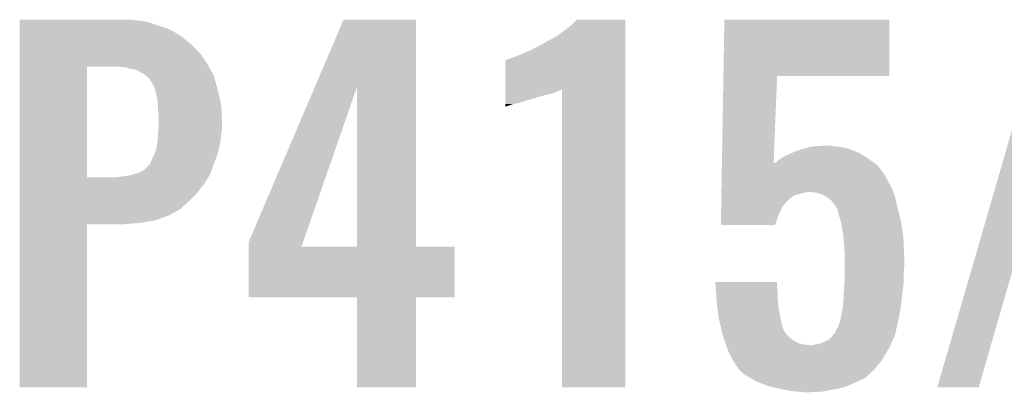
# Model space of a CAD drawing. Extents: x -9 to 122, y -9 to 65.
# Tile 56 of 256: x 44.68 to 48.24, y 25.69 to 27.03. Entities that reach past the tile are written whole.
import ezdxf

# ---------------------------------------------------------------- set-up
doc = ezdxf.new("R2010")
doc.units = 0
doc.layers.add('CLICKER_4_FOR_R7FA4M2A_V100_GTO', color=12, linetype='CONTINUOUS')

msp = doc.modelspace()

# ---------------------------------------------------------------- linework, layer by layer
at = {"layer": 'CLICKER_4_FOR_R7FA4M2A_V100_GTO'}
for points in [[(44.67608, 27.03068), (44.676082, 27.03322), (45.097698, 27.03068), (45.082462, 27.03322)], [(44.67608, 27.02814), (44.67608, 27.03068), (45.120558, 27.02814), (45.097698, 27.03068)], [(44.67608, 27.023058), (44.67608, 27.02814), (45.14596, 27.023058), (45.120558, 27.02814)], [(44.67608, 27.0129), (44.67608, 27.023058), (45.1739, 27.0129), (45.14596, 27.023058)], [(45.742786, 26.789256), (45.847006, 27.033198), (46.108628, 26.789256), (46.10862, 27.033198)], [(45.847006, 27.033198), (45.847016, 27.03322), (46.10862, 27.033198), (45.847016, 27.03322)], [(46.65726, 27.00274), (46.67504, 27.017978), (46.865538, 27.00274), (46.865538, 27.017978)], [(46.67504, 27.017978), (46.690262, 27.033198), (46.865538, 27.017978), (46.86554, 27.033198)], [(46.690262, 27.033198), (46.690286, 27.03322), (46.86554, 27.033198), (46.690286, 27.03322)], [(47.220216, 26.83002), (47.2237, 27.033198), (47.820558, 26.83002), (47.82058, 27.033198)], [(47.2237, 27.033198), (47.223702, 27.03322), (47.82058, 27.033198), (47.223702, 27.03322)], [(47.993306, 25.704828), (48.379388, 27.033192), (48.14315, 25.704828), (48.526694, 27.033192)], [(44.67608, 27.00274), (44.67608, 27.0129), (45.20692, 27.00274), (45.1739, 27.0129)], [(44.67608, 26.987498), (44.67608, 27.00274), (45.237402, 26.987498), (45.20692, 27.00274)], [(44.67608, 26.96718), (44.67608, 26.987498), (45.26788, 26.96718), (45.237402, 26.987498)], [(46.619162, 26.9748), (46.65726, 27.00274), (46.865538, 26.9748), (46.865538, 27.00274)], [(44.67608, 26.941782), (44.67608, 26.96718), (45.298358, 26.941782), (45.26788, 26.96718)], [(46.520102, 26.92146), (46.57344, 26.949402), (46.865538, 26.92146), (46.865538, 26.949402)], [(46.57344, 26.949402), (46.575984, 26.951942), (46.865538, 26.949402), (46.865538, 26.951942)], [(46.575984, 26.951942), (46.601378, 26.96464), (46.865538, 26.951942), (46.865538, 26.96464)], [(46.601378, 26.96464), (46.619162, 26.9748), (46.865538, 26.96464), (46.865538, 26.9748)], [(44.676078, 26.9113), (44.67608, 26.941782), (45.32884, 26.9113), (45.298358, 26.941782)], [(44.676078, 26.873202), (44.676078, 26.9113), (45.354238, 26.873202), (45.32884, 26.9113)], [(46.471838, 26.90114), (46.4947, 26.9113), (46.865536, 26.90114), (46.865536, 26.9113)], [(46.4947, 26.9113), (46.520102, 26.92146), (46.865536, 26.9113), (46.865538, 26.92146)], [(46.431208, 26.784264), (46.431222, 26.8859), (46.865534, 26.784264), (46.865536, 26.8859)], [(46.431222, 26.8859), (46.433746, 26.885904), (46.865536, 26.8859), (46.865536, 26.885904)], [(46.433746, 26.885904), (46.44136, 26.89098), (46.865536, 26.885904), (46.865536, 26.89098)], [(46.44136, 26.89098), (46.471838, 26.90114), (46.865536, 26.89098), (46.865536, 26.90114)], [(44.676072, 26.464282), (44.676078, 26.86304), (44.9199, 26.464282), (44.919922, 26.86304)], [(44.676078, 26.86304), (44.676078, 26.873202), (45.359956, 26.86304), (45.354238, 26.873202)], [(45.0596, 26.8605), (45.036738, 26.86304), (45.361384, 26.8605), (45.359956, 26.86304)], [(45.07992, 26.85542), (45.0596, 26.8605), (45.364242, 26.85542), (45.361384, 26.8605)], [(45.095162, 26.852878), (45.07992, 26.85542), (45.365672, 26.852878), (45.364242, 26.85542)], [(45.105322, 26.847798), (45.095162, 26.852878), (45.36853, 26.847798), (45.365672, 26.852878)], [(45.112942, 26.84272), (45.105322, 26.847798), (45.371386, 26.84272), (45.36853, 26.847798)], [(45.118024, 26.84018), (45.112942, 26.84272), (45.372816, 26.84018), (45.371386, 26.84272)], [(45.120566, 26.840176), (45.118024, 26.84018), (45.372818, 26.840176), (45.372816, 26.84018)], [(45.13036, 26.832558), (45.120566, 26.840176), (45.377102, 26.832558), (45.372818, 26.840176)], [(45.14342, 26.822396), (45.13036, 26.832558), (45.380006, 26.822396), (45.377102, 26.832558)], [(45.156118, 26.80208), (45.14342, 26.822396), (45.38581, 26.80208), (45.380006, 26.822396)], [(47.214812, 26.51506), (47.220216, 26.829998), (47.401718, 26.51506), (47.41418, 26.829998)], [(47.220216, 26.829998), (47.220216, 26.83002), (47.41418, 26.829998), (47.820558, 26.83002)], [(45.16374, 26.786838), (45.156118, 26.80208), (45.390166, 26.786838), (45.38581, 26.80208)], [(45.16628, 26.779222), (45.16374, 26.786838), (45.39234, 26.779222), (45.390166, 26.786838)], [(45.16628, 26.779216), (45.16628, 26.779222), (45.392342, 26.779216), (45.39234, 26.779222)], [(45.16628, 26.776676), (45.16628, 26.779216), (45.39292, 26.776676), (45.392342, 26.779216)], [(45.17136, 26.758898), (45.16628, 26.776676), (45.39696, 26.758898), (45.39292, 26.776676)], [(45.504102, 26.230584), (45.742786, 26.789256), (45.700788, 26.230584), (45.895222, 26.789256)], [(45.895238, 26.2128), (45.895222, 26.789256), (46.108642, 26.2128), (46.108628, 26.789256)], [(46.431206, 26.779218), (46.431208, 26.784264), (46.631856, 26.779218), (46.636902, 26.784264)], [(46.431206, 26.77668), (46.431206, 26.779218), (46.62678, 26.77668), (46.631856, 26.779218)], [(46.431206, 26.7716), (46.431206, 26.77668), (46.614082, 26.7716), (46.62678, 26.77668)], [(46.431206, 26.766522), (46.431206, 26.7716), (46.59884, 26.766522), (46.614082, 26.7716)], [(46.63694, 25.704822), (46.636902, 26.784264), (46.865518, 25.704822), (46.865534, 26.784264)], [(45.1739, 26.74112), (45.17136, 26.758898), (45.401, 26.74112), (45.39696, 26.758898)], [(45.175086, 26.723338), (45.1739, 26.74112), (45.40504, 26.723338), (45.401, 26.74112)], [(46.4312, 26.73096), (46.431202, 26.73604), (46.476918, 26.73096), (46.492162, 26.73604)], [(46.431202, 26.74366), (46.431204, 26.75382), (46.517556, 26.74366), (46.55058, 26.75382)], [(46.431202, 26.741118), (46.431202, 26.74366), (46.504858, 26.741118), (46.515018, 26.74366)], [(46.431202, 26.73604), (46.431202, 26.741118), (46.492162, 26.73604), (46.504858, 26.741118)], [(46.431204, 26.76144), (46.431206, 26.766522), (46.57852, 26.76144), (46.59884, 26.766522)], [(46.431204, 26.75382), (46.431204, 26.76144), (46.55058, 26.75382), (46.57852, 26.76144)], [(45.17644, 26.70302), (45.175086, 26.723338), (45.405822, 26.70302), (45.40504, 26.723338)], [(45.17898, 26.685238), (45.17644, 26.70302), (45.406506, 26.685238), (45.405822, 26.70302)], [(46.4312, 26.728418), (46.4312, 26.73096), (46.459138, 26.728418), (46.476918, 26.73096)], [(46.4312, 26.72334), (46.4312, 26.728418), (46.446438, 26.72334), (46.459138, 26.728418)], [(46.4312, 26.7208), (46.4312, 26.72334), (46.436278, 26.7208), (46.446438, 26.72334)], [(46.4312, 26.718296), (46.4312, 26.7208), (46.4312, 26.718296), (46.436278, 26.7208)], [(45.17898, 26.6573), (45.17898, 26.685238), (45.40758, 26.6573), (45.406506, 26.685238)], [(45.176608, 26.62174), (45.177964, 26.64206), (45.40504, 26.62174), (45.40758, 26.64206)], [(45.177964, 26.64206), (45.17898, 26.6573), (45.40758, 26.64206), (45.40758, 26.6573)], [(45.1739, 26.588718), (45.174746, 26.598882), (45.400466, 26.588718), (45.4025, 26.598882)], [(45.174746, 26.598882), (45.17644, 26.6192), (45.4025, 26.598882), (45.404756, 26.6192)], [(45.17644, 26.6192), (45.176608, 26.62174), (45.404756, 26.6192), (45.40504, 26.62174)], [(45.1612, 26.543), (45.168818, 26.563318), (45.389798, 26.543), (45.394878, 26.563318)], [(45.168818, 26.563318), (45.17085, 26.57348), (45.394878, 26.563318), (45.39742, 26.57348)], [(45.17085, 26.57348), (45.1739, 26.588718), (45.39742, 26.57348), (45.400466, 26.588718)], [(47.47091, 26.55316), (47.482764, 26.55824), (47.708822, 26.55316), (47.695612, 26.55824)], [(47.482764, 26.55824), (47.485302, 26.558242), (47.695612, 26.55824), (47.695608, 26.558242)], [(47.485302, 26.558242), (47.49292, 26.56078), (47.695608, 26.558242), (47.689008, 26.56078)], [(47.49292, 26.56078), (47.503076, 26.565858), (47.689008, 26.56078), (47.675802, 26.565858)], [(47.503076, 26.565858), (47.503082, 26.56586), (47.675802, 26.565858), (47.675796, 26.56586)], [(47.503082, 26.56586), (47.51578, 26.5684), (47.675796, 26.56586), (47.665638, 26.5684)], [(47.51578, 26.5684), (47.533562, 26.57348), (47.665638, 26.5684), (47.64532, 26.57348)], [(47.533562, 26.57348), (47.55134, 26.57602), (47.64532, 26.57348), (47.617382, 26.57602)], [(47.55134, 26.57602), (47.594518, 26.57856), (47.617382, 26.57602), (47.607222, 26.57856)], [(45.1485, 26.51506), (45.15358, 26.52776), (45.379052, 26.51506), (45.383936, 26.52776)], [(45.15358, 26.52776), (45.161198, 26.542998), (45.383936, 26.52776), (45.389798, 26.542998)], [(45.161198, 26.542998), (45.1612, 26.543), (45.389798, 26.542998), (45.389798, 26.543)], [(47.40656, 26.51506), (47.421802, 26.527762), (47.766732, 26.51506), (47.74895, 26.527762)], [(47.421802, 26.527762), (47.430268, 26.532842), (47.74895, 26.527762), (47.741838, 26.532842)], [(47.430268, 26.532842), (47.447202, 26.543), (47.741838, 26.532842), (47.725332, 26.543)], [(47.447202, 26.543), (47.47091, 26.55316), (47.725332, 26.543), (47.708822, 26.55316)], [(45.110398, 26.48204), (45.128178, 26.492198), (45.36712, 26.48204), (45.370748, 26.492198)], [(45.128178, 26.492198), (45.145958, 26.50998), (45.370748, 26.492198), (45.3771, 26.50998)], [(45.145958, 26.50998), (45.1485, 26.51506), (45.3771, 26.50998), (45.379052, 26.51506)], [(47.214028, 26.469338), (47.214682, 26.507438), (47.80534, 26.469338), (47.777402, 26.507438)], [(47.214682, 26.507438), (47.214726, 26.51002), (47.777402, 26.507438), (47.773788, 26.51002)], [(47.214726, 26.51002), (47.214812, 26.51506), (47.40152, 26.51002), (47.40656, 26.51506)], [(47.40152, 26.51002), (47.401718, 26.51506), (47.773788, 26.51002), (47.766732, 26.51506)], [(44.676072, 26.46426), (44.676072, 26.464282), (45.026578, 26.46426), (44.9199, 26.464282)], [(44.676072, 26.4414), (44.676072, 26.46426), (45.34408, 26.4414), (45.358148, 26.46426)], [(45.026578, 26.46426), (45.067218, 26.46934), (45.358148, 26.46426), (45.361274, 26.46934)], [(45.067218, 26.46934), (45.087524, 26.474418), (45.361274, 26.46934), (45.3644, 26.474418)], [(45.087524, 26.474418), (45.08754, 26.474422), (45.3644, 26.474418), (45.3644, 26.474422)], [(45.08754, 26.474422), (45.110398, 26.48204), (45.3644, 26.474422), (45.36712, 26.48204)], [(47.213288, 26.42616), (47.21368, 26.44902), (47.8282, 26.42616), (47.8155, 26.44902)], [(47.21368, 26.44902), (47.214028, 26.469338), (47.8155, 26.44902), (47.80534, 26.469338)], [(44.67607, 26.40838), (44.676072, 26.4414), (45.318678, 26.40838), (45.34408, 26.4414)], [(47.213026, 26.41092), (47.213288, 26.42616), (47.834062, 26.41092), (47.8282, 26.42616)], [(44.67607, 26.38044), (44.67607, 26.40838), (45.29074, 26.38044), (45.318678, 26.40838)], [(44.67607, 26.349958), (44.67607, 26.38044), (45.257718, 26.349958), (45.29074, 26.38044)], [(47.212416, 26.375354), (47.21246, 26.377892), (47.449726, 26.375354), (47.44974, 26.377892)], [(47.21246, 26.377892), (47.212808, 26.398218), (47.44974, 26.377892), (47.475138, 26.398218)], [(47.212808, 26.398218), (47.21294, 26.40584), (47.475138, 26.398218), (47.50308, 26.40584)], [(47.21294, 26.40584), (47.212982, 26.40838), (47.50308, 26.40584), (47.515778, 26.40838)], [(47.212982, 26.40838), (47.213026, 26.410918), (47.515778, 26.40838), (47.523398, 26.410918)], [(47.213026, 26.410918), (47.213026, 26.41092), (47.523398, 26.410918), (47.531022, 26.41092)], [(47.556418, 26.40838), (47.531022, 26.41092), (47.83504, 26.40838), (47.834062, 26.41092)], [(47.579278, 26.40076), (47.556418, 26.40838), (47.83797, 26.40076), (47.83504, 26.40838)], [(47.59262, 26.393138), (47.579278, 26.40076), (47.8409, 26.393138), (47.83797, 26.40076)], [(47.597058, 26.390602), (47.59262, 26.393138), (47.841464, 26.390602), (47.8409, 26.393138)], [(47.609758, 26.380442), (47.597058, 26.390602), (47.843722, 26.380442), (47.841464, 26.390602)], [(47.61992, 26.36774), (47.609758, 26.380442), (47.846546, 26.36774), (47.843722, 26.380442)], [(44.67607, 26.3271), (44.67607, 26.349958), (45.217078, 26.3271), (45.257718, 26.349958)], [(47.211588, 26.3271), (47.212068, 26.355038), (47.41926, 26.3271), (47.43196, 26.355038)], [(47.212068, 26.355038), (47.212242, 26.3652), (47.43196, 26.355038), (47.43958, 26.3652)], [(47.212242, 26.3652), (47.212372, 26.372816), (47.43958, 26.3652), (47.44466, 26.372816)], [(47.212372, 26.372816), (47.212416, 26.375354), (47.44466, 26.372816), (47.449726, 26.375354)], [(47.627538, 26.35758), (47.61992, 26.36774), (47.848804, 26.35758), (47.846546, 26.36774)], [(47.632618, 26.347424), (47.627538, 26.35758), (47.85106, 26.347424), (47.848804, 26.35758)], [(47.63262, 26.34742), (47.632618, 26.347424), (47.85106, 26.34742), (47.85106, 26.347424)], [(47.63262, 26.344882), (47.63262, 26.34742), (47.851696, 26.344882), (47.85106, 26.34742)], [(47.64024, 26.319478), (47.63262, 26.344882), (47.858046, 26.319478), (47.851696, 26.344882)], [(44.676068, 26.29916), (44.67607, 26.30932), (45.112942, 26.29916), (45.168818, 26.30932)], [(44.67607, 26.30932), (44.67607, 26.3271), (45.168818, 26.30932), (45.217078, 26.3271)], [(47.21098, 26.291562), (47.211588, 26.3271), (47.40655, 26.291562), (47.41926, 26.3271)], [(47.645956, 26.296618), (47.64024, 26.319478), (47.86376, 26.296618), (47.858046, 26.319478)], [(44.67606, 25.704822), (44.676068, 26.294058), (44.919878, 25.704822), (44.9199, 26.294058)], [(44.676068, 26.29408), (44.676068, 26.29916), (45.051982, 26.29408), (45.112942, 26.29916)], [(44.676068, 26.294058), (44.676068, 26.29408), (44.9199, 26.294058), (45.051982, 26.29408)], [(47.406544, 26.29154), (47.21098, 26.291562), (47.406544, 26.29154), (47.40655, 26.291562)], [(47.64786, 26.289), (47.645956, 26.296618), (47.864754, 26.289), (47.86376, 26.296618)], [(47.65294, 26.25852), (47.64786, 26.289), (47.86873, 26.25852), (47.864754, 26.289)], [(47.654634, 26.2382), (47.65294, 26.25852), (47.87138, 26.2382), (47.86873, 26.25852)], [(47.65548, 26.22804), (47.654634, 26.2382), (47.871744, 26.22804), (47.87138, 26.2382)], [(45.5041, 26.212828), (45.504102, 26.230584), (45.69461, 26.212828), (45.700788, 26.230584)], [(45.5041, 26.2128), (45.5041, 26.212828), (45.895238, 26.2128), (45.69461, 26.212828)], [(45.5041, 26.212778), (45.5041, 26.2128), (46.24832, 26.212778), (46.108642, 26.2128)], [(45.5041, 26.029942), (45.5041, 26.212778), (46.248298, 26.029942), (46.24832, 26.212778)], [(47.65802, 26.19502), (47.65548, 26.22804), (47.872924, 26.19502), (47.871744, 26.22804)], [(47.65802, 26.16708), (47.65802, 26.19502), (47.87392, 26.16708), (47.872924, 26.19502)], [(47.65802, 26.14168), (47.65802, 26.16708), (47.87392, 26.14168), (47.87392, 26.16708)], [(47.65802, 26.113742), (47.65802, 26.14168), (47.87138, 26.113742), (47.87392, 26.14168)], [(47.65802, 26.083258), (47.65802, 26.113742), (47.87138, 26.083258), (47.87138, 26.113742)], [(47.190684, 26.085778), (47.190682, 26.085798), (47.41418, 26.085778), (47.190682, 26.085798)], [(47.191948, 26.06802), (47.190684, 26.085778), (47.41418, 26.06802), (47.41418, 26.085778)], [(47.193574, 26.045158), (47.191948, 26.06802), (47.41672, 26.045158), (47.41418, 26.06802)], [(47.65548, 26.05278), (47.657596, 26.07818), (47.868204, 26.05278), (47.87138, 26.07818)], [(47.657596, 26.07818), (47.65802, 26.083258), (47.87138, 26.07818), (47.87138, 26.083258)], [(45.895238, 26.02992), (45.5041, 26.029942), (46.248298, 26.02992), (46.248298, 26.029942)], [(45.89524, 26.029898), (45.895238, 26.02992), (46.10862, 26.029898), (46.248298, 26.02992)], [(45.89526, 25.704822), (45.89524, 26.029898), (46.108598, 25.704822), (46.10862, 26.029898)], [(47.19538, 26.01976), (47.193574, 26.045158), (47.41672, 26.01976), (47.41672, 26.045158)], [(47.65294, 26.0096), (47.65548, 26.029922), (47.863012, 26.0096), (47.865402, 26.029922)], [(47.65548, 26.03754), (47.65548, 26.05278), (47.8663, 26.03754), (47.868204, 26.05278)], [(47.65548, 26.029922), (47.65548, 26.03754), (47.865402, 26.029922), (47.8663, 26.03754)], [(47.19574, 26.01468), (47.19538, 26.01976), (47.417228, 26.01468), (47.41672, 26.01976)], [(47.198282, 25.99436), (47.19574, 26.01468), (47.41926, 25.99436), (47.417228, 26.01468)], [(47.20336, 25.953722), (47.198282, 25.99436), (47.42665, 25.953722), (47.41926, 25.99436)], [(47.643288, 25.95118), (47.6504, 25.986742), (47.8536, 25.95118), (47.859874, 25.986742)], [(47.6504, 25.986742), (47.650402, 25.989282), (47.859874, 25.986742), (47.860322, 25.989282)], [(47.650402, 25.989282), (47.652092, 25.99436), (47.860322, 25.989282), (47.86122, 25.99436)], [(47.652092, 25.99436), (47.65294, 25.996904), (47.86122, 25.99436), (47.861518, 25.996904)], [(47.65294, 25.996904), (47.65294, 26.0096), (47.861518, 25.996904), (47.863012, 26.0096)], [(47.20699, 25.938478), (47.20336, 25.953722), (47.42942, 25.938478), (47.42665, 25.953722)], [(47.64278, 25.948638), (47.643288, 25.95118), (47.853, 25.948638), (47.8536, 25.95118)], [(47.213038, 25.913078), (47.20699, 25.938478), (47.437044, 25.913078), (47.42942, 25.938478)], [(47.626268, 25.907998), (47.637702, 25.930862), (47.84344, 25.907998), (47.848818, 25.930862)], [(47.637702, 25.930862), (47.64278, 25.948638), (47.848818, 25.930862), (47.853, 25.948638)], [(47.213642, 25.910536), (47.213038, 25.913078), (47.439582, 25.910536), (47.437044, 25.913078)], [(47.214852, 25.90546), (47.213642, 25.910536), (47.442122, 25.90546), (47.439582, 25.910536)], [(47.21606, 25.90038), (47.214852, 25.90546), (47.445932, 25.90038), (47.442122, 25.90546)], [(47.217648, 25.8953), (47.21606, 25.90038), (47.449742, 25.8953), (47.445932, 25.90038)], [(47.220824, 25.885138), (47.217648, 25.8953), (47.459902, 25.885138), (47.449742, 25.8953)], [(47.223998, 25.874978), (47.220824, 25.885138), (47.472602, 25.874978), (47.459902, 25.885138)], [(47.591982, 25.87244), (47.604682, 25.880062), (47.83074, 25.87244), (47.834006, 25.880062)], [(47.604682, 25.880062), (47.614834, 25.89022), (47.834006, 25.880062), (47.83836, 25.89022)], [(47.614834, 25.89022), (47.61484, 25.890226), (47.83836, 25.89022), (47.838362, 25.890226)], [(47.61484, 25.890226), (47.614846, 25.892766), (47.838362, 25.890226), (47.839378, 25.892766)], [(47.614846, 25.892766), (47.61992, 25.89784), (47.839378, 25.892766), (47.841406, 25.89784)], [(47.61992, 25.89784), (47.623302, 25.902916), (47.841406, 25.89784), (47.843438, 25.902916)], [(47.623302, 25.902916), (47.625, 25.905462), (47.843438, 25.902916), (47.843438, 25.905462)], [(47.625, 25.905462), (47.626268, 25.907998), (47.843438, 25.905462), (47.84344, 25.907998)], [(47.227174, 25.864818), (47.223998, 25.874978), (47.490384, 25.864818), (47.472602, 25.874978)], [(47.22876, 25.85974), (47.227174, 25.864818), (47.510702, 25.85974), (47.490384, 25.864818)], [(47.22876, 25.859738), (47.22876, 25.85974), (47.510722, 25.859738), (47.510702, 25.85974)], [(47.229738, 25.8572), (47.22876, 25.859738), (47.536098, 25.8572), (47.510722, 25.859738)], [(47.232668, 25.84958), (47.229738, 25.8572), (47.82058, 25.84958), (47.823966, 25.8572)], [(47.24146, 25.82672), (47.232668, 25.84958), (47.806864, 25.82672), (47.82058, 25.84958)], [(47.543722, 25.8572), (47.55388, 25.85974), (47.823966, 25.8572), (47.825094, 25.85974)], [(47.55388, 25.85974), (47.566582, 25.862282), (47.825094, 25.85974), (47.826224, 25.862282)], [(47.566582, 25.862282), (47.591982, 25.87244), (47.826224, 25.862282), (47.83074, 25.87244)], [(47.25416, 25.80386), (47.24146, 25.82672), (47.793148, 25.80386), (47.806864, 25.82672)], [(47.257208, 25.79878), (47.25416, 25.80386), (47.7901, 25.79878), (47.793148, 25.80386)], [(47.26178, 25.791158), (47.257208, 25.79878), (47.783748, 25.791158), (47.7901, 25.79878)], [(47.26432, 25.786082), (47.26178, 25.791158), (47.779518, 25.786082), (47.783748, 25.791158)], [(47.277656, 25.7683), (47.26432, 25.786082), (47.7647, 25.7683), (47.779518, 25.786082)], [(47.279558, 25.765762), (47.277656, 25.7683), (47.76188, 25.765762), (47.7647, 25.7683)], [(47.297338, 25.75052), (47.279558, 25.765762), (47.744944, 25.75052), (47.76188, 25.765762)], [(47.305806, 25.74544), (47.297338, 25.75052), (47.7393, 25.74544), (47.744944, 25.75052)], [(47.310038, 25.7429), (47.305806, 25.74544), (47.736758, 25.7429), (47.7393, 25.74544)], [(47.322738, 25.73528), (47.310038, 25.7429), (47.726598, 25.73528), (47.736758, 25.7429)], [(44.919878, 25.7048), (44.67606, 25.704822), (44.919878, 25.7048), (44.919878, 25.704822)], [(46.108598, 25.7048), (45.89526, 25.704822), (46.108598, 25.7048), (46.108598, 25.704822)], [(46.865518, 25.7048), (46.63694, 25.704822), (46.865518, 25.7048), (46.865518, 25.704822)], [(47.335438, 25.72766), (47.322738, 25.73528), (47.70882, 25.72766), (47.726598, 25.73528)], [(47.361568, 25.7175), (47.335438, 25.72766), (47.68596, 25.7175), (47.70882, 25.72766)], [(47.381158, 25.709882), (47.361568, 25.7175), (47.667674, 25.709882), (47.68596, 25.7175)], [(47.402754, 25.7048), (47.381158, 25.709882), (47.655478, 25.7048), (47.667674, 25.709882)], [(47.42434, 25.69972), (47.402754, 25.7048), (47.630078, 25.69972), (47.655478, 25.7048)], [(48.143142, 25.7048), (47.993306, 25.704828), (48.143142, 25.7048), (48.14315, 25.704828)], [(47.437042, 25.69718), (47.42434, 25.69972), (47.61738, 25.69718), (47.630078, 25.69972)], [(47.462442, 25.6921), (47.437042, 25.69718), (47.590286, 25.6921), (47.61738, 25.69718)], [(47.48276, 25.68956), (47.462442, 25.6921), (47.57674, 25.68956), (47.590286, 25.6921)], [(47.510698, 25.68702), (47.497998, 25.68956), (47.528482, 25.68702), (47.57674, 25.68956)]]:
    msp.add_solid(points, dxfattribs=at)

doc.saveas('drawing.dxf')
